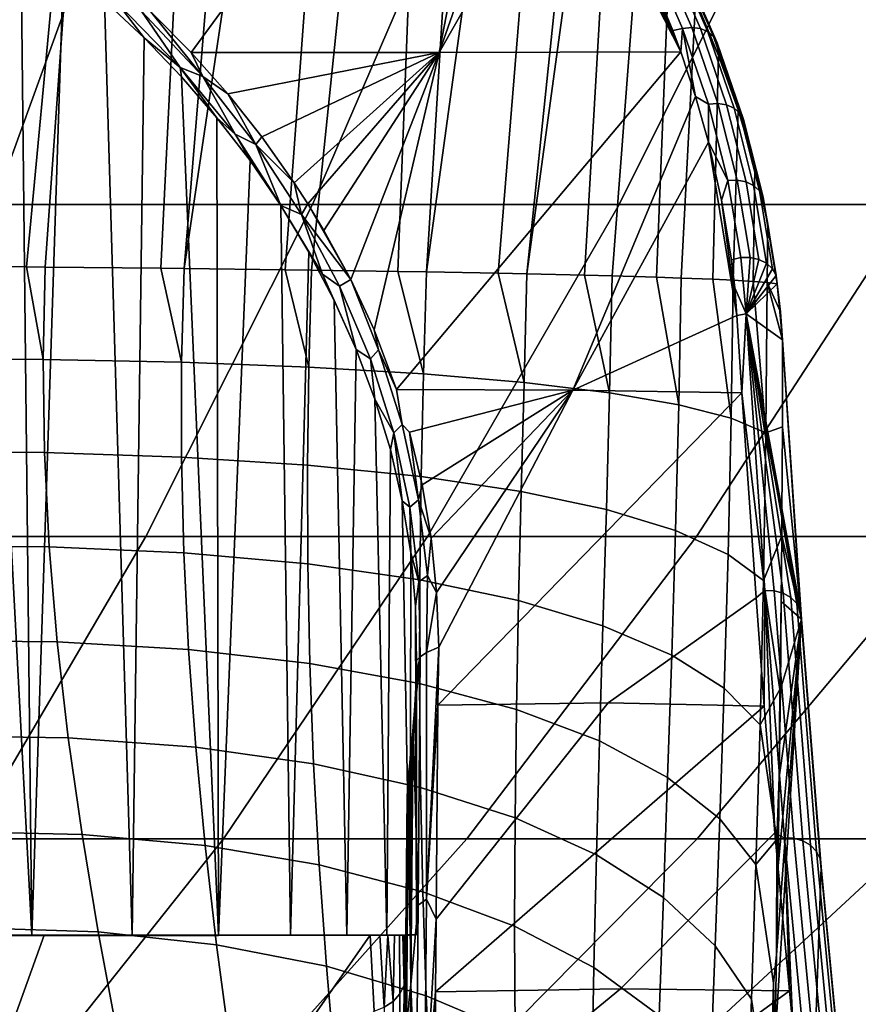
# Model space of a CAD drawing. Header units: metres. Extents: x -109 to 109, y -100 to 76.
# Tile 113 of 256: x 7.73 to 11.47, y -85.92 to -81.52. Entities that reach past the tile are written whole.
import ezdxf

# ---------------------------------------------------------------- set-up
doc = ezdxf.new("R2010")
doc.units = ezdxf.units.M
doc.layers.add('solid_21062310', color=7, linetype='CONTINUOUS')

msp = doc.modelspace()

# ---------------------------------------------------------------- linework, layer by layer
at = {"layer": 'solid_21062310'}
for points in [[(8.103172, -78.954559, -27.739025), (7.757776, -82.625183, -27.997417), (7.178001, -82.620514, -28.310776), (7.667862, -78.790855, -28.013674)], [(8.103172, -78.954559, -27.739025), (7.841279, -82.625938, -27.946268), (7.757776, -82.625183, -27.997417)], [(8.529222, -79.15757, -27.423563), (8.357611, -82.631119, -27.592014), (7.841279, -82.625938, -27.946268), (8.103172, -78.954559, -27.739025)], [(8.737179, -79.273567, -27.250353), (8.46132, -82.632271, -27.512283), (8.357611, -82.631119, -27.592014), (8.529222, -79.15757, -27.423563)], [(8.737179, -79.273567, -27.250353), (8.941296, -79.399574, -27.066416), (8.46132, -82.632271, -27.512283)], [(9.141157, -79.53582, -26.871441), (8.912356, -82.637833, -27.126823), (8.46132, -82.632271, -27.512283), (8.941296, -79.399574, -27.066416)], [(9.335792, -79.682434, -26.665663), (9.030875, -82.63945, -27.013895), (8.912356, -82.637833, -27.126823), (9.141157, -79.53582, -26.871441)], [(9.524348, -79.83918, -26.449278), (9.416078, -82.645256, -26.606825), (9.030875, -82.63945, -27.013895), (9.335792, -79.682434, -26.665663)], [(9.70649, -80.005791, -26.221909), (9.543284, -82.647385, -26.456934), (9.416078, -82.645256, -26.606825), (9.524348, -79.83918, -26.449278)], [(9.754639, -80.039017, -26.157663), (9.881791, -80.18203, -25.983164), (9.543284, -82.647385, -26.456934), (9.70649, -80.005791, -26.221909)], [(8.31298, -81.48597, -25.070683), (8.492957, -81.667419, -24.814087), (9.677188, -80.050179, -25.839451), (8.309898, -80.055931, -26.403055)], [(9.869229, -80.266724, -25.555229), (9.677188, -80.050179, -25.839451), (8.492957, -81.667419, -24.814087), (9.599747, -81.667397, -24.315168)], [(10.049731, -80.367699, -25.732649), (9.863386, -82.653313, -26.03758), (9.543284, -82.647385, -26.456934), (9.881791, -80.18203, -25.983164)], [(10.023793, -80.461571, -25.301514), (9.869229, -80.266724, -25.555229), (9.599747, -81.667397, -24.315168)], [(10.209568, -80.564186, -25.47019), (9.992558, -82.655983, -25.847908), (9.863386, -82.653313, -26.03758), (10.049731, -80.367699, -25.732649)], [(10.170584, -80.665977, -25.036362), (10.023793, -80.461571, -25.301514), (9.599747, -81.667397, -24.315168)], [(10.209568, -80.564186, -25.47019), (10.267118, -80.640747, -25.368902), (9.992558, -82.655983, -25.847908)], [(10.360146, -80.771805, -25.196295), (10.249495, -82.661919, -25.42518), (9.992558, -82.655983, -25.847908), (10.267118, -80.640747, -25.368902)], [(10.170584, -80.665977, -25.036362), (9.599747, -81.667397, -24.315168), (10.679559, -81.663979, -23.758436)], [(10.307699, -80.87944, -24.760654), (10.170584, -80.665977, -25.036362), (10.679559, -81.663979, -23.758436)], [(7.611259, -82.346733, -23.382233), (6.143309, -82.346733, -23.909456), (6.613744, -80.742325, -25.395969), (8.194105, -80.742325, -24.828373)], [(6.143309, -82.346733, 14.914595), (7.611259, -82.346733, 14.38737), (8.194105, -80.742325, 15.83351), (6.613744, -80.742325, 16.401108)], [(9.034543, -82.346733, -22.744184), (7.611259, -82.346733, -23.382233), (8.194105, -80.742325, -24.828373), (9.72638, -80.742325, -24.141464)], [(7.611259, -82.346733, 14.38737), (9.034543, -82.346733, 13.749323), (9.72638, -80.742325, 15.146603), (8.194105, -80.742325, 15.83351)], [(10.40481, -82.346733, -21.999058), (9.034543, -82.346733, -22.744184), (9.72638, -80.742325, -24.141464), (11.201577, -80.742325, -23.339277)], [(9.034543, -82.346733, 13.749323), (10.40481, -82.346733, 13.004195), (11.201577, -80.742325, 14.344416), (9.72638, -80.742325, 15.146603)], [(10.500292, -80.988785, -24.911699), (10.373445, -82.665146, -25.193937), (10.249495, -82.661919, -25.42518), (10.360146, -80.771805, -25.196295)], [(11.714016, -82.346733, -21.151224), (10.40481, -82.346733, -21.999058), (11.201577, -80.742325, -23.339277), (12.611039, -80.742325, -22.426519)], [(10.40481, -82.346733, 13.004195), (11.714016, -82.346733, 12.156362), (12.611039, -80.742325, 13.431658), (11.201577, -80.742325, 14.344416)], [(7.277937, -85.611252, -26.111641), (7.781612, -85.610992, -25.621237), (7.537287, -80.996758, -25.875032), (7.337691, -80.87043, -26.061665)], [(10.433319, -81.101463, -24.475321), (10.307699, -80.87944, -24.760654), (10.679559, -81.663979, -23.758436)], [(7.781612, -85.610992, -25.621237), (7.732503, -81.132881, -25.676313), (7.537287, -80.996758, -25.875032)], [(10.628901, -81.213341, -24.617245), (10.570274, -82.670967, -24.776175), (10.373445, -82.665146, -25.193937), (10.500292, -80.988785, -24.911699)], [(7.781612, -85.610992, -25.621237), (7.922597, -81.279366, -25.465275), (7.732503, -81.132881, -25.676313)], [(10.545712, -81.331535, -24.18133), (10.433319, -81.101463, -24.475321), (10.679559, -81.663979, -23.758436)], [(10.542283, -81.227417, -24.298971), (10.687561, -81.56015, -23.873846), (10.72829, -81.555679, -23.882765), (10.582417, -81.221588, -24.309633)], [(10.744946, -81.443718, -24.313887), (10.681489, -82.674767, -24.50267), (10.570274, -82.670967, -24.776175), (10.628901, -81.213341, -24.617245)], [(10.582417, -81.221588, -24.309633), (10.72829, -81.555679, -23.882765), (10.766892, -81.560593, -23.898386), (10.62046, -81.225212, -24.326893)], [(10.687561, -81.56015, -23.873846), (10.542283, -81.227417, -24.298971), (10.545712, -81.331535, -24.18133), (10.644568, -81.569344, -23.878723)], [(10.62046, -81.225212, -24.326893), (10.766892, -81.560593, -23.898386), (10.800353, -81.574493, -23.919491), (10.65344, -81.238014, -24.349403)], [(10.65344, -81.238014, -24.349403), (10.800353, -81.574493, -23.919491), (10.826056, -81.596306, -23.944427), (10.678779, -81.258995, -24.375404)], [(10.678779, -81.258995, -24.375404), (10.826056, -81.596306, -23.944427), (10.841993, -81.624329, -23.971251), (10.694498, -81.286514, -24.402864)], [(7.781612, -85.610992, -25.621237), (8.228868, -85.61071, -25.078882), (8.106211, -81.43605, -25.242432), (7.922597, -81.279366, -25.465275)], [(10.694498, -81.286514, -24.402864), (10.841993, -81.624329, -23.971251), (10.847631, -81.680161, -24.00218), (10.699368, -81.31842, -24.429638)], [(10.644568, -81.569344, -23.878723), (10.545712, -81.331535, -24.18133), (10.679559, -81.663979, -23.758436)], [(10.699368, -81.31842, -24.429638), (10.847631, -81.680161, -24.00218), (10.744946, -81.443718, -24.313887)], [(8.106211, -81.43605, -25.242432), (8.282323, -81.602112, -25.008068), (8.164405, -81.446503, -25.189014)], [(8.228868, -85.61071, -25.078882), (8.282323, -81.602112, -25.008068), (8.106211, -81.43605, -25.242432)], [(8.282323, -81.602112, -25.008068), (8.443871, -81.733665, -24.791405), (8.164405, -81.446503, -25.189014)], [(8.271793, -81.482132, -25.093689), (8.164405, -81.446503, -25.189014), (8.443871, -81.733665, -24.791405)], [(8.544329, -81.774254, -24.687527), (8.31298, -81.48597, -25.070683), (8.271793, -81.482132, -25.093689)], [(8.544329, -81.774254, -24.687527), (8.271793, -81.482132, -25.093689), (8.443871, -81.733665, -24.791405)], [(10.847631, -81.680161, -24.00218), (10.822291, -82.680382, -24.097509), (10.681489, -82.674767, -24.50267), (10.744946, -81.443718, -24.313887)], [(8.544329, -81.774254, -24.687527), (8.492957, -81.667419, -24.814087), (8.31298, -81.48597, -25.070683)], [(10.687561, -81.56015, -23.873846), (10.644568, -81.569344, -23.878723), (10.679559, -81.663979, -23.758436)], [(10.687561, -81.56015, -23.873846), (10.679559, -81.663979, -23.758436), (10.74562, -81.863327, -23.505125)], [(10.687561, -81.56015, -23.873846), (10.803316, -81.897827, -23.443632), (10.844512, -81.894714, -23.450817), (10.72829, -81.555679, -23.882765)], [(10.687561, -81.56015, -23.873846), (10.74562, -81.863327, -23.505125), (10.803316, -81.897827, -23.443632)], [(10.72829, -81.555679, -23.882765), (10.844512, -81.894714, -23.450817), (10.883554, -81.900909, -23.464806), (10.766892, -81.560593, -23.898386)], [(10.766892, -81.560593, -23.898386), (10.883554, -81.900909, -23.464806), (10.917393, -81.915916, -23.484507), (10.800353, -81.574493, -23.919491)], [(8.228868, -85.61071, -25.078882), (8.615491, -85.610405, -24.491766), (8.449937, -81.776749, -24.762552), (8.282323, -81.602112, -25.008068)], [(8.282323, -81.602112, -25.008068), (8.449937, -81.776749, -24.762552), (8.443871, -81.733665, -24.791405)], [(10.800353, -81.574493, -23.919491), (10.917393, -81.915916, -23.484507), (10.943382, -81.93856, -23.508377), (10.826056, -81.596306, -23.944427)], [(10.826056, -81.596306, -23.944427), (10.943382, -81.93856, -23.508377), (10.959493, -81.967087, -23.534555), (10.841993, -81.624329, -23.971251)], [(10.841993, -81.624329, -23.971251), (10.959493, -81.967087, -23.534555), (10.964465, -81.999252, -23.560993), (10.847631, -81.680161, -24.00218)], [(9.599747, -81.667397, -24.315168), (8.492957, -81.667419, -24.814087), (8.65611, -81.851532, -24.55546)], [(8.544329, -81.774254, -24.687527), (8.65611, -81.851532, -24.55546), (8.492957, -81.667419, -24.814087)], [(9.599747, -81.667397, -24.315168), (8.65611, -81.851532, -24.55546), (8.80819, -82.044418, -24.285997)], [(9.599747, -81.667397, -24.315168), (8.80819, -82.044418, -24.285997), (8.952743, -82.249252, -24.00017)], [(9.599747, -81.667397, -24.315168), (8.952743, -82.249252, -24.00017), (9.013926, -82.343735, -23.868368)], [(9.599747, -81.667397, -24.315168), (9.013926, -82.343735, -23.868368), (9.085901, -82.462219, -23.703129)], [(9.599747, -81.667397, -24.315168), (9.085901, -82.462219, -23.703129), (9.205508, -82.681534, -23.3974)], [(9.599747, -81.667397, -24.315168), (9.205508, -82.681534, -23.3974), (9.309648, -82.905472, -23.085594)], [(10.679559, -81.663979, -23.758436), (9.599747, -81.667397, -24.315168), (9.309648, -82.905472, -23.085594), (9.41024, -83.172119, -22.715107)], [(10.74562, -81.863327, -23.505125), (10.679559, -81.663979, -23.758436), (9.41024, -83.172119, -22.715107), (10.197848, -83.175095, -22.282488)], [(10.936251, -81.924149, -23.682394), (10.91309, -82.684731, -23.782188), (10.822291, -82.680382, -24.097509), (10.847631, -81.680161, -24.00218)], [(10.964465, -81.999252, -23.560993), (10.936251, -81.924149, -23.682394), (10.847631, -81.680161, -24.00218)], [(8.608086, -81.959129, -24.506338), (8.689131, -82.032745, -24.380663), (8.443871, -81.733665, -24.791405)], [(8.544329, -81.774254, -24.687527), (8.443871, -81.733665, -24.791405), (8.689131, -82.032745, -24.380663)], [(8.449937, -81.776749, -24.762552), (8.608086, -81.959129, -24.506338), (8.443871, -81.733665, -24.791405)], [(8.615491, -85.610405, -24.491766), (8.608086, -81.959129, -24.506338), (8.449937, -81.776749, -24.762552)], [(8.78213, -82.077728, -24.268797), (8.65611, -81.851532, -24.55546), (8.544329, -81.774254, -24.687527)], [(8.78213, -82.077728, -24.268797), (8.544329, -81.774254, -24.687527), (8.689131, -82.032745, -24.380663)], [(8.78213, -82.077728, -24.268797), (8.80819, -82.044418, -24.285997), (8.65611, -81.851532, -24.55546)], [(10.80298, -82.067322, -23.24584), (10.74562, -81.863327, -23.505125), (10.197848, -83.175095, -22.282488)], [(10.803316, -81.897827, -23.443632), (10.74562, -81.863327, -23.505125), (10.80298, -82.067322, -23.24584)], [(10.803316, -81.897827, -23.443632), (10.80298, -82.067322, -23.24584), (10.889699, -82.23925, -23.009533)], [(10.803316, -81.897827, -23.443632), (10.889699, -82.23925, -23.009533), (10.931237, -82.237495, -23.014994), (10.844512, -81.894714, -23.450817)], [(10.844512, -81.894714, -23.450817), (10.931237, -82.237495, -23.014994), (10.970603, -82.244965, -23.027357), (10.883554, -81.900909, -23.464806)], [(10.883554, -81.900909, -23.464806), (10.970603, -82.244965, -23.027357), (11.004721, -82.261078, -23.045656), (10.917393, -81.915916, -23.484507)], [(11.010006, -82.175682, -23.355131), (11.002851, -82.690041, -23.396442), (10.91309, -82.684731, -23.782188), (10.936251, -81.924149, -23.682394)], [(10.917393, -81.915916, -23.484507), (11.004721, -82.261078, -23.045656), (11.030923, -82.284569, -23.06846), (10.943382, -81.93856, -23.508377)], [(10.964465, -81.999252, -23.560993), (11.010006, -82.175682, -23.355131), (10.936251, -81.924149, -23.682394)], [(8.608086, -81.959129, -24.506338), (8.756078, -82.149551, -24.23951), (8.689131, -82.032745, -24.380663)], [(8.615491, -85.610405, -24.491766), (8.756078, -82.149551, -24.23951), (8.608086, -81.959129, -24.506338)], [(10.943382, -81.93856, -23.508377), (11.030923, -82.284569, -23.06846), (11.047163, -82.313599, -23.093988), (10.959493, -81.967087, -23.534555)], [(10.959493, -81.967087, -23.534555), (11.047163, -82.313599, -23.093988), (11.052171, -82.345909, -23.120247), (10.964465, -81.999252, -23.560993)], [(10.964465, -81.999252, -23.560993), (11.052171, -82.345909, -23.120247), (11.010006, -82.175682, -23.355131)], [(8.756078, -82.149551, -24.23951), (8.893511, -82.350166, -23.961477), (8.689131, -82.032745, -24.380663)], [(8.78213, -82.077728, -24.268797), (8.689131, -82.032745, -24.380663), (8.893511, -82.350166, -23.961477)], [(8.78213, -82.077728, -24.268797), (8.952743, -82.249252, -24.00017), (8.80819, -82.044418, -24.285997)], [(8.98582, -82.390358, -23.839586), (8.952743, -82.249252, -24.00017), (8.78213, -82.077728, -24.268797)], [(8.98582, -82.390358, -23.839586), (8.78213, -82.077728, -24.268797), (8.893511, -82.350166, -23.961477)], [(10.80298, -82.067322, -23.24584), (10.197848, -83.175095, -22.282488), (10.92988, -82.8423, -22.259497)], [(10.861806, -82.326775, -22.915598), (10.80298, -82.067322, -23.24584), (10.92988, -82.8423, -22.259497)], [(10.889699, -82.23925, -23.009533), (10.80298, -82.067322, -23.24584), (10.861806, -82.326775, -22.915598)], [(8.615491, -85.610405, -24.491766), (8.935856, -85.610085, -23.866026), (8.893511, -82.350166, -23.961477), (8.756078, -82.149551, -24.23951)], [(11.068151, -82.434471, -23.020983), (11.06554, -82.694923, -23.040913), (11.002851, -82.690041, -23.396442), (11.010006, -82.175682, -23.355131)], [(11.052171, -82.345909, -23.120247), (11.068151, -82.434471, -23.020983), (11.010006, -82.175682, -23.355131)], [(8.98582, -82.390358, -23.839586), (9.013926, -82.343735, -23.868368), (8.952743, -82.249252, -24.00017)], [(10.946917, -82.583298, -22.572706), (10.889699, -82.23925, -23.009533), (10.861806, -82.326775, -22.915598), (10.906552, -82.592712, -22.576181)], [(10.889699, -82.23925, -23.009533), (10.946917, -82.583298, -22.572706), (10.988679, -82.582886, -22.576462), (10.931237, -82.237495, -23.014994)], [(10.931237, -82.237495, -23.014994), (10.988679, -82.582886, -22.576462), (11.028255, -82.591629, -22.587212), (10.970603, -82.244965, -23.027357)], [(10.970603, -82.244965, -23.027357), (11.028255, -82.591629, -22.587212), (11.062555, -82.608833, -22.604118), (11.004721, -82.261078, -23.045656)], [(11.004721, -82.261078, -23.045656), (11.062555, -82.608833, -22.604118), (11.088898, -82.633163, -22.625858), (11.030923, -82.284569, -23.06846)], [(11.030923, -82.284569, -23.06846), (11.088898, -82.633163, -22.625858), (11.105223, -82.662704, -22.650734), (11.047163, -82.313599, -23.093988)], [(11.047163, -82.313599, -23.093988), (11.105223, -82.662704, -22.650734), (11.110022, -82.69986, -22.680477), (11.052171, -82.345909, -23.120247)], [(8.290745, -83.828369, -21.241961), (6.984637, -83.828369, -21.827478), (7.611259, -82.346733, -23.382233), (9.034543, -82.346733, -22.744184)], [(6.984637, -83.828369, 12.832617), (8.290745, -83.828369, 12.247099), (9.034543, -82.346733, 13.749323), (7.611259, -82.346733, 14.38737)], [(9.5482, -83.828369, -20.558178), (8.290745, -83.828369, -21.241961), (9.034543, -82.346733, -22.744184), (10.40481, -82.346733, -21.999058)], [(8.290745, -83.828369, 12.247099), (9.5482, -83.828369, 11.563316), (10.40481, -82.346733, 13.004195), (9.034543, -82.346733, 13.749323)], [(9.019071, -82.559135, -23.673437), (9.079277, -82.65799, -23.527962), (8.893511, -82.350166, -23.961477)], [(8.98582, -82.390358, -23.839586), (8.893511, -82.350166, -23.961477), (9.079277, -82.65799, -23.527962)], [(8.935856, -85.610085, -23.866026), (9.019071, -82.559135, -23.673437), (8.893511, -82.350166, -23.961477)], [(9.205508, -82.681534, -23.3974), (9.013926, -82.343735, -23.868368), (8.98582, -82.390358, -23.839586)], [(9.205508, -82.681534, -23.3974), (9.085901, -82.462219, -23.703129), (9.013926, -82.343735, -23.868368)], [(10.749621, -83.828369, -19.780146), (9.5482, -83.828369, -20.558178), (10.40481, -82.346733, -21.999058), (11.714016, -82.346733, -21.151224)], [(9.5482, -83.828369, 11.563316), (10.749621, -83.828369, 10.785283), (11.714016, -82.346733, 12.156362), (10.40481, -82.346733, 13.004195)], [(11.88796, -83.828369, -18.912428), (10.749621, -83.828369, -19.780146), (11.714016, -82.346733, -21.151224), (12.95448, -82.346733, -20.20566)], [(10.749621, -83.828369, 10.785283), (11.88796, -83.828369, 9.917565), (12.95448, -82.346733, 11.210797), (11.714016, -82.346733, 12.156362)], [(10.906552, -82.592712, -22.576181), (10.861806, -82.326775, -22.915598), (10.92988, -82.8423, -22.259497)], [(11.052171, -82.345909, -23.120247), (11.110022, -82.69986, -22.680477), (11.068151, -82.434471, -23.020983)], [(9.15595, -82.710243, -23.401747), (8.98582, -82.390358, -23.839586), (9.079277, -82.65799, -23.527962)], [(9.205508, -82.681534, -23.3974), (8.98582, -82.390358, -23.839586), (9.15595, -82.710243, -23.401747)], [(11.068151, -82.434471, -23.020983), (11.110022, -82.69986, -22.680477), (11.06554, -82.694923, -23.040913)], [(8.935856, -85.610085, -23.866026), (9.187391, -85.609741, -23.209585), (9.131561, -82.774315, -23.37686), (9.019071, -82.559135, -23.673437)], [(9.019071, -82.559135, -23.673437), (9.131561, -82.774315, -23.37686), (9.079277, -82.65799, -23.527962)], [(10.946917, -82.583298, -22.572706), (10.906552, -82.592712, -22.576181), (10.920177, -82.717987, -22.417196), (10.970859, -82.833786, -22.254801)], [(10.946917, -82.583298, -22.572706), (10.970859, -82.833786, -22.254801), (10.988679, -82.582886, -22.576462)], [(10.988679, -82.582886, -22.576462), (10.970859, -82.833786, -22.254801), (11.028255, -82.591629, -22.587212)], [(7.170158, -83.034325, -28.33046), (7.178001, -82.620514, -28.310776), (7.757776, -82.625183, -27.997417), (7.831418, -83.038193, -27.968906)], [(7.831418, -83.038193, -27.968906), (7.757776, -82.625183, -27.997417), (7.841279, -82.625938, -27.946268)], [(7.831418, -83.038193, -27.968906), (7.841279, -82.625938, -27.946268), (8.357611, -82.631119, -27.592014), (8.449972, -83.05101, -27.538528)], [(10.920177, -82.717987, -22.417196), (10.906552, -82.592712, -22.576181), (10.92988, -82.8423, -22.259497)], [(11.028255, -82.591629, -22.587212), (10.970859, -82.833786, -22.254801), (11.062555, -82.608833, -22.604118)], [(11.062555, -82.608833, -22.604118), (10.970859, -82.833786, -22.254801), (11.088898, -82.633163, -22.625858)], [(8.449972, -83.05101, -27.538528), (8.357611, -82.631119, -27.592014), (8.46132, -82.632271, -27.512283)], [(8.449972, -83.05101, -27.538528), (8.46132, -82.632271, -27.512283), (8.912356, -82.637833, -27.126823), (9.01859, -83.072609, -27.044353)], [(9.01859, -83.072609, -27.044353), (8.912356, -82.637833, -27.126823), (9.030875, -82.63945, -27.013895)], [(9.01859, -83.072609, -27.044353), (9.030875, -82.63945, -27.013895), (9.416078, -82.645256, -26.606825), (9.530622, -83.102737, -26.492163)], [(9.131561, -82.774315, -23.37686), (9.229997, -82.993546, -23.073343), (9.079277, -82.65799, -23.527962)], [(9.15595, -82.710243, -23.401747), (9.079277, -82.65799, -23.527962), (9.229997, -82.993546, -23.073343)], [(9.530622, -83.102737, -26.492163), (9.416078, -82.645256, -26.606825), (9.543284, -82.647385, -26.456934)], [(9.530622, -83.102737, -26.492163), (9.543284, -82.647385, -26.456934), (9.863386, -82.653313, -26.03758), (9.980084, -83.14106, -25.888412)], [(9.980084, -83.14106, -25.888412), (9.863386, -82.653313, -26.03758), (9.992558, -82.655983, -25.847908)], [(9.980084, -83.14106, -25.888412), (9.992558, -82.655983, -25.847908), (10.249495, -82.661919, -25.42518), (10.36172, -83.187111, -25.240158)], [(10.36172, -83.187111, -25.240158), (10.249495, -82.661919, -25.42518), (10.373445, -82.665146, -25.193937)], [(10.36172, -83.187111, -25.240158), (10.373445, -82.665146, -25.193937), (10.570274, -82.670967, -24.776175), (10.671067, -83.240364, -24.554979)], [(10.671067, -83.240364, -24.554979), (10.570274, -82.670967, -24.776175), (10.681489, -82.674767, -24.50267)], [(11.088898, -82.633163, -22.625858), (10.970859, -82.833786, -22.254801), (11.105223, -82.662704, -22.650734)], [(11.105223, -82.662704, -22.650734), (10.970859, -82.833786, -22.254801), (11.110022, -82.69986, -22.680477)], [(9.205508, -82.681534, -23.3974), (9.15595, -82.710243, -23.401747), (9.292991, -83.035721, -22.956974), (9.328956, -82.995918, -22.969818)], [(9.292991, -83.035721, -22.956974), (9.15595, -82.710243, -23.401747), (9.229997, -82.993546, -23.073343)], [(9.328956, -82.995918, -22.969818), (9.309648, -82.905472, -23.085594), (9.205508, -82.681534, -23.3974)], [(10.671067, -83.240364, -24.554979), (10.681489, -82.674767, -24.50267), (10.822291, -82.680382, -24.097509), (10.90451, -83.300186, -23.840889)], [(10.90451, -83.300186, -23.840889), (10.822291, -82.680382, -24.097509), (10.91309, -82.684731, -23.782188)], [(10.90451, -83.300186, -23.840889), (10.91309, -82.684731, -23.782188), (11.002851, -82.690041, -23.396442), (11.059319, -83.365891, -23.106234)], [(11.110022, -82.69986, -22.680477), (10.970859, -82.833786, -22.254801), (11.133986, -82.95079, -22.355101)], [(11.059319, -83.365891, -23.106234), (11.002851, -82.690041, -23.396442), (11.06554, -82.694923, -23.040913)], [(11.059319, -83.365891, -23.106234), (11.06554, -82.694923, -23.040913), (11.133986, -82.95079, -22.355101), (11.132845, -83.33918, -22.378056)], [(11.123999, -82.825554, -22.517416), (11.133986, -82.95079, -22.355101), (11.06554, -82.694923, -23.040913)], [(11.123999, -82.825554, -22.517416), (11.06554, -82.694923, -23.040913), (11.110022, -82.69986, -22.680477)], [(11.110022, -82.69986, -22.680477), (11.133986, -82.95079, -22.355101), (11.123999, -82.825554, -22.517416)], [(10.970859, -82.833786, -22.254801), (10.920177, -82.717987, -22.417196), (10.92988, -82.8423, -22.259497)], [(9.187391, -85.609741, -23.209585), (9.229997, -82.993546, -23.073343), (9.131561, -82.774315, -23.37686)], [(10.197848, -83.175095, -22.282488), (10.952334, -83.187943, -21.811605), (10.92988, -82.8423, -22.259497)], [(10.970859, -82.833786, -22.254801), (10.92988, -82.8423, -22.259497), (10.952334, -83.187943, -21.811605)], [(10.970859, -82.833786, -22.254801), (10.952334, -83.187943, -21.811605), (11.05444, -84.070709, -20.557934)], [(10.970859, -82.833786, -22.254801), (11.213308, -84.159897, -20.62574), (11.133986, -82.95079, -22.355101)], [(11.197146, -84.127968, -20.603466), (11.213308, -84.159897, -20.62574), (10.970859, -82.833786, -22.254801)], [(11.170799, -84.101273, -20.584217), (11.197146, -84.127968, -20.603466), (10.970859, -82.833786, -22.254801)], [(11.136347, -84.081932, -20.569511), (11.170799, -84.101273, -20.584217), (10.970859, -82.833786, -22.254801)], [(11.096512, -84.071465, -20.560514), (11.136347, -84.081932, -20.569511), (10.970859, -82.833786, -22.254801)], [(11.05444, -84.070709, -20.557934), (11.096512, -84.071465, -20.560514), (10.970859, -82.833786, -22.254801)], [(9.328956, -82.995918, -22.969818), (9.41024, -83.172119, -22.715107), (9.309648, -82.905472, -23.085594)], [(11.218352, -84.198288, -20.642313), (11.132845, -83.33918, -22.378056), (11.133986, -82.95079, -22.355101)], [(11.213308, -84.159897, -20.62574), (11.218352, -84.198288, -20.642313), (11.133986, -82.95079, -22.355101)], [(9.313644, -83.214912, -22.764486), (9.229997, -82.993546, -23.073343), (9.187391, -85.609741, -23.209585), (9.36592, -85.609383, -22.52965)], [(9.313644, -83.214912, -22.764486), (9.292991, -83.035721, -22.956974), (9.229997, -82.993546, -23.073343)], [(9.328956, -82.995918, -22.969818), (9.292991, -83.035721, -22.956974), (9.397323, -83.365295, -22.506842), (9.435138, -83.329079, -22.51185)], [(9.435138, -83.329079, -22.51185), (9.41024, -83.172119, -22.715107), (9.328956, -82.995918, -22.969818)], [(7.831418, -83.038193, -27.968906), (7.83738, -83.454414, -28.004087), (7.18377, -83.450966, -28.360857), (7.170158, -83.034325, -28.33046)], [(8.449972, -83.05101, -27.538528), (8.449386, -83.474159, -27.580338), (7.83738, -83.454414, -28.004087), (7.831418, -83.038193, -27.968906)], [(9.01859, -83.072609, -27.044353), (9.012629, -83.509964, -27.094561), (8.449386, -83.474159, -27.580338), (8.449972, -83.05101, -27.538528)], [(9.313644, -83.214912, -22.764486), (9.397323, -83.365295, -22.506842), (9.292991, -83.035721, -22.956974)], [(9.530622, -83.102737, -26.492163), (9.520525, -83.561401, -26.552437), (9.012629, -83.509964, -27.094561), (9.01859, -83.072609, -27.044353)], [(9.980084, -83.14106, -25.888412), (9.967137, -83.627892, -25.960304), (9.520525, -83.561401, -26.552437), (9.530622, -83.102737, -26.492163)], [(10.36172, -83.187111, -25.240158), (10.347243, -83.708633, -25.325085), (9.967137, -83.627892, -25.960304), (9.980084, -83.14106, -25.888412)], [(9.435138, -83.329079, -22.51185), (9.468098, -83.363327, -22.44948), (10.197848, -83.175095, -22.282488), (9.41024, -83.172119, -22.715107)], [(9.468098, -83.363327, -22.44948), (9.523967, -83.598145, -22.122896), (10.197848, -83.175095, -22.282488)], [(9.523967, -83.598145, -22.122896), (9.564342, -83.83667, -21.79047), (10.197848, -83.175095, -22.282488)], [(9.564342, -83.83667, -21.79047), (9.589145, -84.078575, -21.452276), (10.197848, -83.175095, -22.282488)], [(9.589145, -84.078575, -21.452276), (9.598312, -84.323547, -21.108387), (10.197848, -83.175095, -22.282488)], [(9.598312, -84.323547, -21.108387), (9.595033, -84.582207, -20.741016), (10.952334, -83.187943, -21.811605), (10.197848, -83.175095, -22.282488)], [(9.595033, -84.582207, -20.741016), (10.355087, -84.571426, -20.283474), (11.015966, -84.102936, -20.526848), (10.952334, -83.187943, -21.811605)], [(10.671067, -83.240364, -24.554979), (10.656399, -83.802696, -24.654207), (10.347243, -83.708633, -25.325085), (10.36172, -83.187111, -25.240158)], [(11.05444, -84.070709, -20.557934), (10.952334, -83.187943, -21.811605), (11.015966, -84.102936, -20.526848)], [(9.313644, -83.214912, -22.764486), (9.382309, -83.439827, -22.450289), (9.397323, -83.365295, -22.506842)], [(9.36592, -85.609383, -22.52965), (9.382309, -83.439827, -22.450289), (9.313644, -83.214912, -22.764486)], [(10.90451, -83.300186, -23.840889), (10.89099, -83.908981, -23.955513), (10.656399, -83.802696, -24.654207), (10.671067, -83.240364, -24.554979)], [(9.435138, -83.329079, -22.51185), (9.397323, -83.365295, -22.506842), (9.469229, -83.697647, -22.052853), (9.507935, -83.665077, -22.05002)], [(9.507935, -83.665077, -22.05002), (9.468098, -83.363327, -22.44948), (9.435138, -83.329079, -22.51185)], [(10.89099, -83.908981, -23.955513), (10.90451, -83.300186, -23.840889), (11.059319, -83.365891, -23.106234), (11.048275, -84.026245, -23.237171)], [(9.382309, -83.439827, -22.450289), (9.435641, -83.669044, -22.131098), (9.397323, -83.365295, -22.506842)], [(9.435641, -83.669044, -22.131098), (9.469229, -83.697647, -22.052853), (9.397323, -83.365295, -22.506842)], [(9.507935, -83.665077, -22.05002), (9.523967, -83.598145, -22.122896), (9.468098, -83.363327, -22.44948)], [(11.048275, -84.026245, -23.237171), (11.059319, -83.365891, -23.106234), (11.130795, -83.728699, -22.419432), (11.130143, -83.826096, -22.432631)], [(11.059319, -83.365891, -23.106234), (11.132845, -83.33918, -22.378056), (11.130795, -83.728699, -22.419432)], [(11.218352, -84.198288, -20.642313), (11.130795, -83.728699, -22.419432), (11.132845, -83.33918, -22.378056)], [(7.83738, -83.454414, -28.004087), (7.858694, -83.874847, -28.052401), (7.217478, -83.870636, -28.402849), (7.18377, -83.450966, -28.360857)], [(8.449386, -83.474159, -27.580338), (8.459823, -83.901833, -27.637785), (7.858694, -83.874847, -28.052401), (7.83738, -83.454414, -28.004087)], [(9.36592, -85.609383, -22.52965), (9.470633, -85.609024, -21.834509), (9.435641, -83.669044, -22.131098), (9.382309, -83.439827, -22.450289)], [(9.012629, -83.509964, -27.094561), (9.013836, -83.951286, -27.163851), (8.459823, -83.901833, -27.637785), (8.449386, -83.474159, -27.580338)], [(9.520525, -83.561401, -26.552437), (9.514256, -84.022614, -26.636139), (9.013836, -83.951286, -27.163851), (9.012629, -83.509964, -27.094561)], [(9.967137, -83.627892, -25.960304), (9.955235, -84.11499, -26.060818), (9.514256, -84.022614, -26.636139), (9.520525, -83.561401, -26.552437)], [(9.507935, -83.665077, -22.05002), (9.564342, -83.83667, -21.79047), (9.523967, -83.598145, -22.122896)], [(10.347243, -83.708633, -25.325085), (10.331614, -84.227333, -25.444614), (9.955235, -84.11499, -26.060818), (9.967137, -83.627892, -25.960304)], [(9.435641, -83.669044, -22.131098), (9.473214, -83.902557, -21.807652), (9.469229, -83.697647, -22.052853)], [(9.470633, -85.609024, -21.834509), (9.473214, -83.902557, -21.807652), (9.435641, -83.669044, -22.131098)], [(9.507935, -83.665077, -22.05002), (9.469229, -83.697647, -22.052853), (9.508903, -84.031555, -21.596472), (9.547569, -84.002632, -21.585848)], [(9.547569, -84.002632, -21.585848), (9.564342, -83.83667, -21.79047), (9.507935, -83.665077, -22.05002)], [(9.473214, -83.902557, -21.807652), (9.508903, -84.031555, -21.596472), (9.469229, -83.697647, -22.052853)], [(10.656399, -83.802696, -24.654207), (10.638994, -84.35833, -24.794731), (10.331614, -84.227333, -25.444614), (10.347243, -83.708633, -25.325085)], [(11.218352, -84.198288, -20.642313), (11.130143, -83.826096, -22.432631), (11.130795, -83.728699, -22.419432)], [(10.89099, -83.908981, -23.955513), (10.873782, -84.506447, -24.118771), (10.638994, -84.35833, -24.794731), (10.656399, -83.802696, -24.654207)], [(7.499263, -85.178703, -19.643433), (6.317843, -85.178703, -20.173054), (6.984637, -83.828369, -21.827478), (8.290745, -83.828369, -21.241961)], [(6.317843, -85.178703, 11.178191), (7.499263, -85.178703, 10.64857), (8.290745, -83.828369, 12.247099), (6.984637, -83.828369, 12.832617)], [(8.636674, -85.178703, -19.024927), (7.499263, -85.178703, -19.643433), (8.290745, -83.828369, -21.241961), (9.5482, -83.828369, -20.558178)], [(7.499263, -85.178703, 10.64857), (8.636674, -85.178703, 10.030066), (9.5482, -83.828369, 11.563316), (8.290745, -83.828369, 12.247099)], [(9.723401, -85.178703, -18.321171), (8.636674, -85.178703, -19.024927), (9.5482, -83.828369, -20.558178), (10.749621, -83.828369, -19.780146)], [(8.636674, -85.178703, 10.030066), (9.723401, -85.178703, 9.326308), (10.749621, -83.828369, 10.785283), (9.5482, -83.828369, 11.563316)], [(9.547569, -84.002632, -21.585848), (9.589145, -84.078575, -21.452276), (9.564342, -83.83667, -21.79047)], [(10.753067, -85.178703, -17.536289), (9.723401, -85.178703, -18.321171), (10.749621, -83.828369, -19.780146), (11.88796, -83.828369, -18.912428)], [(9.723401, -85.178703, 9.326308), (10.753067, -85.178703, 8.541428), (11.88796, -83.828369, 9.917565), (10.749621, -83.828369, 10.785283)], [(11.71963, -85.178703, -16.674891), (10.753067, -85.178703, -17.536289), (11.88796, -83.828369, -18.912428), (12.956535, -83.828369, -17.960115)], [(10.753067, -85.178703, 8.541428), (11.71963, -85.178703, 7.680029), (12.956535, -83.828369, 8.965255), (11.88796, -83.828369, 9.917565)], [(11.048275, -84.026245, -23.237171), (11.130143, -83.826096, -22.432631), (11.127839, -84.11937, -22.479227), (11.12123, -84.512871, -22.60957)], [(11.218352, -84.198288, -20.642313), (11.127839, -84.11937, -22.479227), (11.130143, -83.826096, -22.432631)], [(7.858694, -83.874847, -28.052401), (7.894585, -84.299461, -28.114597), (7.269629, -84.293304, -28.457413), (7.217478, -83.870636, -28.402849)], [(8.459823, -83.901833, -27.637785), (8.481256, -84.3339, -27.711161), (7.894585, -84.299461, -28.114597), (7.858694, -83.874847, -28.052401)], [(9.013836, -83.951286, -27.163851), (9.022786, -84.396233, -27.251822), (8.481256, -84.3339, -27.711161), (8.459823, -83.901833, -27.637785)], [(9.470633, -85.609024, -21.834509), (9.499051, -85.608658, -21.136194), (9.494636, -84.140373, -21.480726), (9.473214, -83.902557, -21.807652)], [(9.473214, -83.902557, -21.807652), (9.494636, -84.140373, -21.480726), (9.508903, -84.031555, -21.596472)], [(10.873782, -84.506447, -24.118771), (10.89099, -83.908981, -23.955513), (11.048275, -84.026245, -23.237171), (11.033232, -84.66996, -23.424631)], [(9.514256, -84.022614, -26.636139), (9.51284, -84.485718, -26.741949), (9.022786, -84.396233, -27.251822), (9.013836, -83.951286, -27.163851)], [(9.494636, -84.140373, -21.480726), (9.499548, -84.382484, -21.151133), (9.515678, -84.366547, -21.139639), (9.508903, -84.031555, -21.596472)], [(9.508903, -84.031555, -21.596472), (9.515678, -84.366547, -21.139639), (9.543209, -84.34668, -21.125269), (9.547569, -84.002632, -21.585848)], [(9.955235, -84.11499, -26.060818), (9.945691, -84.601311, -26.187504), (9.51284, -84.485718, -26.741949), (9.514256, -84.022614, -26.636139)], [(9.547569, -84.002632, -21.585848), (9.543209, -84.34668, -21.125269), (9.589145, -84.078575, -21.452276)], [(11.12123, -84.512871, -22.60957), (11.033232, -84.66996, -23.424631), (11.048275, -84.026245, -23.237171)], [(9.543209, -84.34668, -21.125269), (9.598312, -84.323547, -21.108387), (9.589145, -84.078575, -21.452276)], [(11.05444, -84.070709, -20.557934), (11.015966, -84.102936, -20.526848), (11.052373, -84.586807, -19.779676)], [(11.05444, -84.070709, -20.557934), (11.052373, -84.586807, -19.779676), (11.098598, -85.15229, -18.833658)], [(11.05444, -84.070709, -20.557934), (11.098598, -85.15229, -18.833658), (11.142386, -85.175728, -18.772566)], [(11.05444, -84.070709, -20.557934), (11.142386, -85.175728, -18.772566), (11.184461, -85.176521, -18.775087), (11.096512, -84.071465, -20.560514)], [(11.096512, -84.071465, -20.560514), (11.184461, -85.176521, -18.775087), (11.224336, -85.187485, -18.783276), (11.136347, -84.081932, -20.569511)], [(10.331614, -84.227333, -25.444614), (10.316277, -84.741669, -25.594969), (9.945691, -84.601311, -26.187504), (9.955235, -84.11499, -26.060818)], [(10.355087, -84.571426, -20.283474), (11.052373, -84.586807, -19.779676), (11.015966, -84.102936, -20.526848)], [(11.12123, -84.512871, -22.60957), (11.127839, -84.11937, -22.479227), (11.123975, -84.511177, -22.557444)], [(11.218352, -84.198288, -20.642313), (11.123975, -84.511177, -22.557444), (11.127839, -84.11937, -22.479227)], [(11.136347, -84.081932, -20.569511), (11.224336, -85.187485, -18.783276), (11.258862, -85.207756, -18.796484), (11.170799, -84.101273, -20.584217)], [(11.170799, -84.101273, -20.584217), (11.258862, -85.207756, -18.796484), (11.285311, -85.235725, -18.813669), (11.197146, -84.127968, -20.603466)], [(9.499051, -85.608658, -21.136194), (9.499548, -84.382484, -21.151133), (9.494636, -84.140373, -21.480726)], [(11.197146, -84.127968, -20.603466), (11.285311, -85.235725, -18.813669), (11.301595, -85.269188, -18.833471), (11.213308, -84.159897, -20.62574)], [(11.301595, -85.269188, -18.833471), (11.306494, -85.305969, -18.85297), (11.218352, -84.198288, -20.642313), (11.213308, -84.159897, -20.62574)], [(11.306494, -85.305969, -18.85297), (10.886283, -97.488968, -27.374449), (11.09954, -86.095818, -23.052511), (11.218352, -84.198288, -20.642313)], [(11.09954, -86.095818, -23.052511), (11.107002, -85.697449, -22.901279), (11.218352, -84.198288, -20.642313)], [(11.218352, -84.198288, -20.642313), (11.107002, -85.697449, -22.901279), (11.113545, -85.299545, -22.76869)], [(11.218352, -84.198288, -20.642313), (11.113545, -85.299545, -22.76869), (11.119204, -84.904121, -22.654078)], [(11.218352, -84.198288, -20.642313), (11.119204, -84.904121, -22.654078), (11.123975, -84.511177, -22.557444)], [(10.638994, -84.35833, -24.794731), (10.620266, -84.905144, -24.971272), (10.316277, -84.741669, -25.594969), (10.331614, -84.227333, -25.444614)], [(7.894585, -84.299461, -28.114597), (7.944002, -84.728012, -28.191568), (7.338351, -84.718796, -28.525604), (7.269629, -84.293304, -28.457413)], [(8.481256, -84.3339, -27.711161), (8.51334, -84.770035, -27.800972), (7.944002, -84.728012, -28.191568), (7.894585, -84.299461, -28.114597)], [(9.022786, -84.396233, -27.251822), (9.039709, -84.84436, -27.358377), (8.51334, -84.770035, -27.800972), (8.481256, -84.3339, -27.711161)], [(9.543209, -84.34668, -21.125269), (9.544023, -85.449028, -19.449629), (9.598312, -84.323547, -21.108387)], [(9.544023, -85.449028, -19.449629), (9.595033, -84.582207, -20.741016), (9.598312, -84.323547, -21.108387)], [(9.484243, -84.676437, -20.767935), (9.505989, -85.475983, -19.466373), (9.515678, -84.366547, -21.139639)], [(9.489557, -84.608047, -20.852299), (9.484243, -84.676437, -20.767935), (9.515678, -84.366547, -21.139639)], [(9.492899, -84.557106, -20.917255), (9.489557, -84.608047, -20.852299), (9.515678, -84.366547, -21.139639)], [(9.495811, -84.502708, -20.988346), (9.492899, -84.557106, -20.917255), (9.515678, -84.366547, -21.139639)], [(9.498104, -84.444588, -21.066099), (9.495811, -84.502708, -20.988346), (9.515678, -84.366547, -21.139639)], [(9.498104, -84.444588, -21.066099), (9.515678, -84.366547, -21.139639), (9.499548, -84.382484, -21.151133)], [(9.499051, -85.608658, -21.136194), (9.498104, -84.444588, -21.066099), (9.499548, -84.382484, -21.151133)], [(9.515678, -84.366547, -21.139639), (9.505989, -85.475983, -19.466373), (9.544023, -85.449028, -19.449629), (9.543209, -84.34668, -21.125269)], [(10.873782, -84.506447, -24.118771), (10.854104, -85.089821, -24.323706), (10.620266, -84.905144, -24.971272), (10.638994, -84.35833, -24.794731)], [(9.51284, -84.485718, -26.741949), (9.516954, -84.950142, -26.868963), (9.039709, -84.84436, -27.358377), (9.022786, -84.396233, -27.251822)], [(9.499051, -85.608658, -21.136194), (9.452003, -85.608292, -20.430696), (9.495811, -84.502708, -20.988346), (9.498104, -84.444588, -21.066099)], [(9.495811, -84.502708, -20.988346), (9.452003, -85.608292, -20.430696), (9.492899, -84.557106, -20.917255)], [(9.945691, -84.601311, -26.187504), (9.939497, -85.086128, -26.338449), (9.516954, -84.950142, -26.868963), (9.51284, -84.485718, -26.741949)], [(10.854104, -85.089821, -24.323706), (10.873782, -84.506447, -24.118771), (11.033232, -84.66996, -23.424631), (11.015057, -85.293556, -23.659838)], [(11.033232, -84.66996, -23.424631), (11.12123, -84.512871, -22.60957), (11.119204, -84.904121, -22.654078), (11.108786, -85.18222, -22.84709)], [(11.12123, -84.512871, -22.60957), (11.123975, -84.511177, -22.557444), (11.119204, -84.904121, -22.654078)], [(9.492899, -84.557106, -20.917255), (9.452003, -85.608292, -20.430696), (9.489557, -84.608047, -20.852299)], [(9.489557, -84.608047, -20.852299), (9.452003, -85.608292, -20.430696), (9.484243, -84.676437, -20.767935)], [(9.544023, -85.449028, -19.449629), (9.586378, -85.53817, -19.262888), (9.595033, -84.582207, -20.741016)], [(9.586378, -85.53817, -19.262888), (9.584199, -85.862419, -18.711603), (11.052373, -84.586807, -19.779676), (10.355087, -84.571426, -20.283474)], [(9.584199, -85.862419, -18.711603), (10.410168, -85.849289, -18.142233), (11.098598, -85.15229, -18.833658), (11.052373, -84.586807, -19.779676)], [(9.586378, -85.53817, -19.262888), (10.355087, -84.571426, -20.283474), (9.595033, -84.582207, -20.741016)], [(10.316277, -84.741669, -25.594969), (10.302396, -85.250725, -25.773039), (9.939497, -85.086128, -26.338449), (9.945691, -84.601311, -26.187504)], [(9.482166, -84.700645, -20.738989), (9.484243, -84.676437, -20.767935), (9.452003, -85.608292, -20.430696)], [(9.484243, -84.676437, -20.767935), (9.474133, -85.829163, -18.954657), (9.505989, -85.475983, -19.466373)], [(9.482166, -84.700645, -20.738989), (9.474133, -85.829163, -18.954657), (9.484243, -84.676437, -20.767935)], [(11.108786, -85.18222, -22.84709), (11.015057, -85.293556, -23.659838), (11.033232, -84.66996, -23.424631)], [(7.944002, -84.728012, -28.191568), (8.005675, -85.160065, -28.284302), (7.42165, -85.146774, -28.608519), (7.338351, -84.718796, -28.525604)], [(8.51334, -84.770035, -27.800972), (8.555434, -85.209709, -27.907898), (8.005675, -85.160065, -28.284302), (7.944002, -84.728012, -28.191568)], [(9.478346, -84.742828, -20.689882), (9.482166, -84.700645, -20.738989), (9.452003, -85.608292, -20.430696)], [(9.478346, -84.742828, -20.689882), (9.474133, -85.829163, -18.954657), (9.482166, -84.700645, -20.738989)], [(9.039709, -84.84436, -27.358377), (9.064501, -85.295113, -27.483711), (8.555434, -85.209709, -27.907898), (8.51334, -84.770035, -27.800972)], [(9.478346, -84.742828, -20.689882), (9.452003, -85.608292, -20.430696), (9.474563, -84.7826, -20.645395)], [(9.474563, -84.7826, -20.645395), (9.452003, -85.608292, -20.430696), (9.470888, -84.820229, -20.605297)], [(9.474563, -84.7826, -20.645395), (9.470888, -84.820229, -20.605297), (9.474133, -85.829163, -18.954657)], [(9.478346, -84.742828, -20.689882), (9.474563, -84.7826, -20.645395), (9.474133, -85.829163, -18.954657)], [(10.620266, -84.905144, -24.971272), (10.601409, -85.442024, -25.179342), (10.302396, -85.250725, -25.773039), (10.316277, -84.741669, -25.594969)], [(9.470888, -84.820229, -20.605297), (9.452003, -85.608292, -20.430696), (9.467389, -84.855972, -20.569431)], [(9.470888, -84.820229, -20.605297), (9.467389, -84.855972, -20.569431), (9.474133, -85.829163, -18.954657)], [(9.516954, -84.950142, -26.868963), (9.526922, -85.415291, -27.016697), (9.064501, -85.295113, -27.483711), (9.039709, -84.84436, -27.358377)], [(9.467389, -84.855972, -20.569431), (9.452003, -85.608292, -20.430696), (9.464135, -84.890167, -20.537777)], [(9.467389, -84.855972, -20.569431), (9.464135, -84.890167, -20.537777), (9.474133, -85.829163, -18.954657)], [(9.461213, -84.923203, -20.510572), (9.464135, -84.890167, -20.537777), (9.452003, -85.608292, -20.430696)], [(9.464135, -84.890167, -20.537777), (9.454584, -86.008896, -18.735527), (9.474133, -85.829163, -18.954657)], [(9.461213, -84.923203, -20.510572), (9.454584, -86.008896, -18.735527), (9.464135, -84.890167, -20.537777)], [(10.854104, -85.089821, -24.323706), (10.83304, -85.657768, -24.564299), (10.601409, -85.442024, -25.179342), (10.620266, -84.905144, -24.971272)], [(11.108786, -85.18222, -22.84709), (11.119204, -84.904121, -22.654078), (11.113545, -85.299545, -22.76869)], [(9.461213, -84.923203, -20.510572), (9.452003, -85.608292, -20.430696), (9.457406, -84.989067, -20.476625)], [(9.461213, -84.923203, -20.510572), (9.457406, -84.989067, -20.476625), (9.454584, -86.008896, -18.735527)], [(9.939497, -85.086128, -26.338449), (9.937292, -85.568832, -26.512318), (9.526922, -85.415291, -27.016697), (9.516954, -84.950142, -26.868963)], [(9.447669, -86.103867, -18.666447), (9.457406, -84.989067, -20.476625), (9.454708, -85.298195, -20.453352), (9.440234, -86.956169, -19.351488)], [(9.454584, -86.008896, -18.735527), (9.457406, -84.989067, -20.476625), (9.447669, -86.103867, -18.666447)], [(9.457406, -84.989067, -20.476625), (9.452003, -85.608292, -20.430696), (9.454708, -85.298195, -20.453352)], [(10.302396, -85.250725, -25.773039), (10.290813, -85.753952, -25.976469), (9.937292, -85.568832, -26.512318), (9.939497, -85.086128, -26.338449)], [(10.83304, -85.657768, -24.564299), (10.854104, -85.089821, -24.323706), (11.015057, -85.293556, -23.659838), (10.994581, -85.895454, -23.935102)], [(8.636674, -85.178703, 10.030066), (7.499263, -85.178703, 10.64857), (6.66465, -86.389984, 8.962931), (7.675475, -86.389984, 8.413261)], [(7.499263, -85.178703, -19.643433), (8.636674, -85.178703, -19.024927), (7.675475, -86.389984, -17.408123), (6.66465, -86.389984, -17.957792)], [(8.005675, -85.160065, -28.284302), (8.07818, -85.595016, -28.393843), (7.517487, -85.57679, -28.707273), (7.42165, -85.146774, -28.608519)], [(9.723401, -85.178703, 9.326308), (8.636674, -85.178703, 10.030066), (7.675475, -86.389984, 8.413261), (8.641257, -86.389984, 7.787827)], [(8.636674, -85.178703, -19.024927), (9.723401, -85.178703, -18.321171), (8.641257, -86.389984, -16.782688), (7.675475, -86.389984, -17.408123)], [(8.555434, -85.209709, -27.907898), (8.606665, -85.652229, -28.032761), (8.07818, -85.595016, -28.393843), (8.005675, -85.160065, -28.284302)], [(10.753067, -85.178703, 8.541428), (9.723401, -85.178703, 9.326308), (8.641257, -86.389984, 7.787827), (9.55633, -86.389984, 7.090298)], [(9.723401, -85.178703, -18.321171), (10.753067, -85.178703, -17.536289), (9.55633, -86.389984, -16.085159), (8.641257, -86.389984, -16.782688)], [(11.71963, -85.178703, 7.680029), (10.753067, -85.178703, 8.541428), (9.55633, -86.389984, 7.090298), (10.415321, -86.389984, 6.324768)], [(10.753067, -85.178703, -17.536289), (11.71963, -85.178703, -16.674891), (10.415321, -86.389984, -15.319629), (9.55633, -86.389984, -16.085159)], [(10.410168, -85.849289, -18.142233), (11.16466, -85.857758, -17.515934), (11.098598, -85.15229, -18.833658)], [(12.617418, -85.178703, 6.747169), (11.71963, -85.178703, 7.680029), (10.415321, -86.389984, 6.324768), (11.213192, -86.389984, 5.495728)], [(11.71963, -85.178703, -16.674891), (12.617418, -85.178703, -15.742031), (11.213192, -86.389984, -14.490589), (10.415321, -86.389984, -15.319629)], [(11.142386, -85.175728, -18.772566), (11.098598, -85.15229, -18.833658), (11.16466, -85.857758, -17.515934)], [(11.142386, -85.175728, -18.772566), (11.16466, -85.857758, -17.515934), (11.180068, -86.013306, -17.200972)], [(11.142386, -85.175728, -18.772566), (11.180068, -86.013306, -17.200972), (11.234194, -86.142525, -16.908907)], [(11.142386, -85.175728, -18.772566), (11.234194, -86.142525, -16.908907), (11.276272, -86.143349, -16.911367), (11.184461, -85.176521, -18.775087)], [(11.184461, -85.176521, -18.775087), (11.276272, -86.143349, -16.911367), (11.316188, -86.154747, -16.918711), (11.224336, -85.187485, -18.783276)], [(13.441162, -85.178703, 5.748322), (12.617418, -85.178703, 6.747169), (11.213192, -86.389984, 5.495728), (11.945259, -86.389984, 4.608045)], [(12.617418, -85.178703, -15.742031), (13.441162, -85.178703, -14.743183), (11.945259, -86.389984, -13.602906), (11.213192, -86.389984, -14.490589)], [(9.064501, -85.295113, -27.483711), (9.09676, -85.747757, -27.628248), (8.606665, -85.652229, -28.032761), (8.555434, -85.209709, -27.907898)], [(11.015057, -85.293556, -23.659838), (11.108786, -85.18222, -22.84709), (11.107002, -85.697449, -22.901279), (11.093349, -85.824486, -23.132236)], [(11.108786, -85.18222, -22.84709), (11.113545, -85.299545, -22.76869), (11.107002, -85.697449, -22.901279)], [(11.224336, -85.187485, -18.783276), (11.316188, -86.154747, -16.918711), (11.350791, -86.175827, -16.930357), (11.258862, -85.207756, -18.796484)], [(11.258862, -85.207756, -18.796484), (11.350791, -86.175827, -16.930357), (11.377347, -86.204918, -16.945385), (11.285311, -85.235725, -18.813669)], [(10.601409, -85.442024, -25.179342), (10.583353, -85.968468, -25.415417), (10.290813, -85.753952, -25.976469), (10.302396, -85.250725, -25.773039)], [(11.285311, -85.235725, -18.813669), (11.377347, -86.204918, -16.945385), (11.393758, -86.239716, -16.962608), (11.301595, -85.269188, -18.833471)], [(9.526922, -85.415291, -27.016697), (9.542736, -85.880478, -27.185036), (9.09676, -85.747757, -27.628248), (9.064501, -85.295113, -27.483711)], [(9.440234, -86.956169, -19.351488), (9.454708, -85.298195, -20.453352), (9.452003, -85.608292, -20.430696)], [(11.398655, -86.276031, -16.982136), (11.372429, -97.172516, -17.508698), (10.886283, -97.488968, -27.374449), (11.306494, -85.305969, -18.85297)], [(11.075369, -86.43882, -23.456734), (10.994581, -85.895454, -23.935102), (11.015057, -85.293556, -23.659838), (11.093349, -85.824486, -23.132236)], [(11.393758, -86.239716, -16.962608), (11.398655, -86.276031, -16.982136), (11.306494, -85.305969, -18.85297), (11.301595, -85.269188, -18.833471)], [(9.937292, -85.568832, -26.512318), (9.939381, -86.048851, -26.708305), (9.542736, -85.880478, -27.185036), (9.526922, -85.415291, -27.016697)], [(10.83304, -85.657768, -24.564299), (10.81149, -86.209885, -24.835718), (10.583353, -85.968468, -25.415417), (10.601409, -85.442024, -25.179342)], [(9.474133, -85.829163, -18.954657), (9.497347, -86.465378, -17.719442), (9.505989, -85.475983, -19.466373)], [(9.53539, -86.437317, -17.704651), (9.544023, -85.449028, -19.449629), (9.505989, -85.475983, -19.466373), (9.497347, -86.465378, -17.719442)], [(9.544023, -85.449028, -19.449629), (9.53539, -86.437317, -17.704651), (9.586378, -85.53817, -19.262888)], [(9.53539, -86.437317, -17.704651), (9.584199, -85.862419, -18.711603), (9.586378, -85.53817, -19.262888)], [(10.290813, -85.753952, -25.976469), (10.282055, -86.250908, -26.203629), (9.939381, -86.048851, -26.708305), (9.937292, -85.568832, -26.512318)], [(6.337093, -85.609688, -23.110695), (6.302716, -86.980103, -21.157536), (7.347119, -86.96817, -20.743141), (7.83604, -85.60939, -22.531036)], [(7.277937, -85.611252, -26.111641), (6.724655, -85.611481, -26.545307), (6.337093, -85.609688, -23.110695), (7.83604, -85.60939, -22.531036)], [(7.781612, -85.610992, -25.621237), (7.277937, -85.611252, -26.111641), (7.83604, -85.60939, -22.531036)], [(9.292405, -85.609024, -21.826487), (7.83604, -85.60939, -22.531036), (7.347119, -86.96817, -20.743141), (8.344939, -86.967918, -20.254286)], [(8.07818, -85.595016, -28.393843), (8.160051, -86.032135, -28.521242), (7.623883, -86.008293, -28.822971), (7.517487, -85.57679, -28.707273)], [(8.228868, -85.61071, -25.078882), (7.781612, -85.610992, -25.621237), (7.83604, -85.60939, -22.531036)], [(8.615491, -85.610405, -24.491766), (8.228868, -85.61071, -25.078882), (7.83604, -85.60939, -22.531036), (9.292405, -85.609024, -21.826487)], [(8.606665, -85.652229, -28.032761), (8.666026, -86.096771, -28.176426), (8.160051, -86.032135, -28.521242), (8.07818, -85.595016, -28.393843)], [(9.309519, -85.948547, -21.324551), (9.292405, -85.609024, -21.826487), (8.344939, -86.967918, -20.254286)], [(8.935856, -85.610085, -23.866026), (8.615491, -85.610405, -24.491766), (9.292405, -85.609024, -21.826487)], [(9.187391, -85.609741, -23.209585), (8.935856, -85.610085, -23.866026), (9.292405, -85.609024, -21.826487)], [(9.36592, -85.609383, -22.52965), (9.187391, -85.609741, -23.209585), (9.292405, -85.609024, -21.826487), (9.335305, -85.609001, -21.793756)], [(9.355413, -85.931412, -21.312681), (9.335305, -85.609001, -21.793756), (9.292405, -85.609024, -21.826487), (9.309519, -85.948547, -21.324551)], [(9.371424, -85.608978, -21.750158), (9.335305, -85.609001, -21.793756), (9.355413, -85.931412, -21.312681)], [(9.36592, -85.609383, -22.52965), (9.335305, -85.609001, -21.793756), (9.371424, -85.608978, -21.750158)], [(9.371424, -85.608978, -21.750158), (9.355413, -85.931412, -21.312681), (9.394672, -85.905266, -21.294758)], [(9.470633, -85.609024, -21.834509), (9.36592, -85.609383, -22.52965), (9.438339, -85.608887, -21.56916), (9.445969, -85.608849, -21.496735)], [(9.36592, -85.609383, -22.52965), (9.423216, -85.608917, -21.635878), (9.438339, -85.608887, -21.56916)], [(9.36592, -85.609383, -22.52965), (9.400733, -85.608955, -21.696518), (9.423216, -85.608917, -21.635878)], [(9.36592, -85.609383, -22.52965), (9.371424, -85.608978, -21.750158), (9.400733, -85.608955, -21.696518)], [(9.400733, -85.608955, -21.696518), (9.371424, -85.608978, -21.750158), (9.394672, -85.905266, -21.294758)], [(9.423216, -85.608917, -21.635878), (9.400733, -85.608955, -21.696518), (9.394672, -85.905266, -21.294758), (9.424748, -85.871796, -21.271931)], [(9.438339, -85.608887, -21.56916), (9.423216, -85.608917, -21.635878), (9.424748, -85.871796, -21.271931), (9.443729, -85.83313, -21.245653)], [(9.438339, -85.608887, -21.56916), (9.449693, -85.70034, -21.357328), (9.445969, -85.608849, -21.496735)], [(9.438339, -85.608887, -21.56916), (9.450403, -85.791893, -21.21771), (9.449693, -85.70034, -21.357328)], [(9.438339, -85.608887, -21.56916), (9.443729, -85.83313, -21.245653), (9.450403, -85.791893, -21.21771)], [(9.452003, -85.608292, -20.430696), (9.452003, -85.608704, -21.217806), (9.450403, -85.791893, -21.21771), (9.440234, -86.956169, -19.351488)], [(9.449693, -85.70034, -21.357328), (9.450494, -85.608772, -21.357313), (9.445969, -85.608849, -21.496735)], [(9.470633, -85.609024, -21.834509), (9.445969, -85.608849, -21.496735), (9.450494, -85.608772, -21.357313)], [(9.449693, -85.70034, -21.357328), (9.450403, -85.791893, -21.21771), (9.452003, -85.608704, -21.217806), (9.450494, -85.608772, -21.357313)], [(9.470633, -85.609024, -21.834509), (9.450494, -85.608772, -21.357313), (9.452003, -85.608704, -21.217806)], [(9.499051, -85.608658, -21.136194), (9.452003, -85.608704, -21.217806), (9.452003, -85.608292, -20.430696)], [(9.499051, -85.608658, -21.136194), (9.470633, -85.609024, -21.834509), (9.452003, -85.608704, -21.217806)], [(9.09676, -85.747757, -27.628248), (9.135891, -86.201439, -27.792555), (8.666026, -86.096771, -28.176426), (8.606665, -85.652229, -28.032761)], [(10.81149, -86.209885, -24.835718), (10.83304, -85.657768, -24.564299), (10.994581, -85.895454, -23.935102), (10.972558, -86.47538, -24.244154)], [(11.093349, -85.824486, -23.132236), (11.107002, -85.697449, -22.901279), (11.09954, -86.095818, -23.052511)], [(9.542736, -85.880478, -27.185036), (9.564152, -86.344925, -27.374117), (9.135891, -86.201439, -27.792555), (9.09676, -85.747757, -27.628248)], [(9.443729, -85.83313, -21.245653), (9.433571, -86.995766, -19.383656), (9.440234, -86.956169, -19.351488), (9.450403, -85.791893, -21.21771)], [(10.583353, -85.968468, -25.415417), (10.566752, -86.484268, -25.676908), (10.282055, -86.250908, -26.203629), (10.290813, -85.753952, -25.976469)], [(9.433571, -86.995766, -19.383656), (9.443729, -85.83313, -21.245653), (9.424748, -85.871796, -21.271931), (9.414572, -87.036263, -19.407011)], [(9.454584, -86.008896, -18.735527), (9.465277, -86.843033, -17.059429), (9.474133, -85.829163, -18.954657)], [(9.474133, -85.829163, -18.954657), (9.465277, -86.843033, -17.059429), (9.497347, -86.465378, -17.719442)], [(11.075369, -86.43882, -23.456734), (11.093349, -85.824486, -23.132236), (11.09954, -86.095818, -23.052511), (11.091126, -86.492653, -23.223045)], [(9.414572, -87.036263, -19.407011), (9.424748, -85.871796, -21.271931), (9.394672, -85.905266, -21.294758), (9.384478, -87.071312, -19.427299)], [(9.53539, -86.437317, -17.704651), (9.579608, -86.532768, -17.472342), (9.584199, -85.862419, -18.711603)], [(9.939381, -86.048851, -26.708305), (9.945804, -86.525536, -26.926003), (9.564152, -86.344925, -27.374117), (9.542736, -85.880478, -27.185036)], [(9.579608, -86.532768, -17.472342), (9.575448, -87.015579, -16.478237), (11.16466, -85.857758, -17.515934), (10.410168, -85.849289, -18.142233)], [(9.575448, -87.015579, -16.478237), (10.488403, -87.002167, -15.71884), (11.180068, -86.013306, -17.200972), (11.16466, -85.857758, -17.515934)], [(9.579608, -86.532768, -17.472342), (10.410168, -85.849289, -18.142233), (9.584199, -85.862419, -18.711603)], [(9.384478, -87.071312, -19.427299), (9.394672, -85.905266, -21.294758), (9.355413, -85.931412, -21.312681), (9.345206, -87.098701, -19.443228)], [(11.075369, -86.43882, -23.456734), (10.972558, -86.47538, -24.244154), (10.994581, -85.895454, -23.935102)]]:
    msp.add_3dface(points, dxfattribs=at)

doc.saveas('drawing.dxf')
